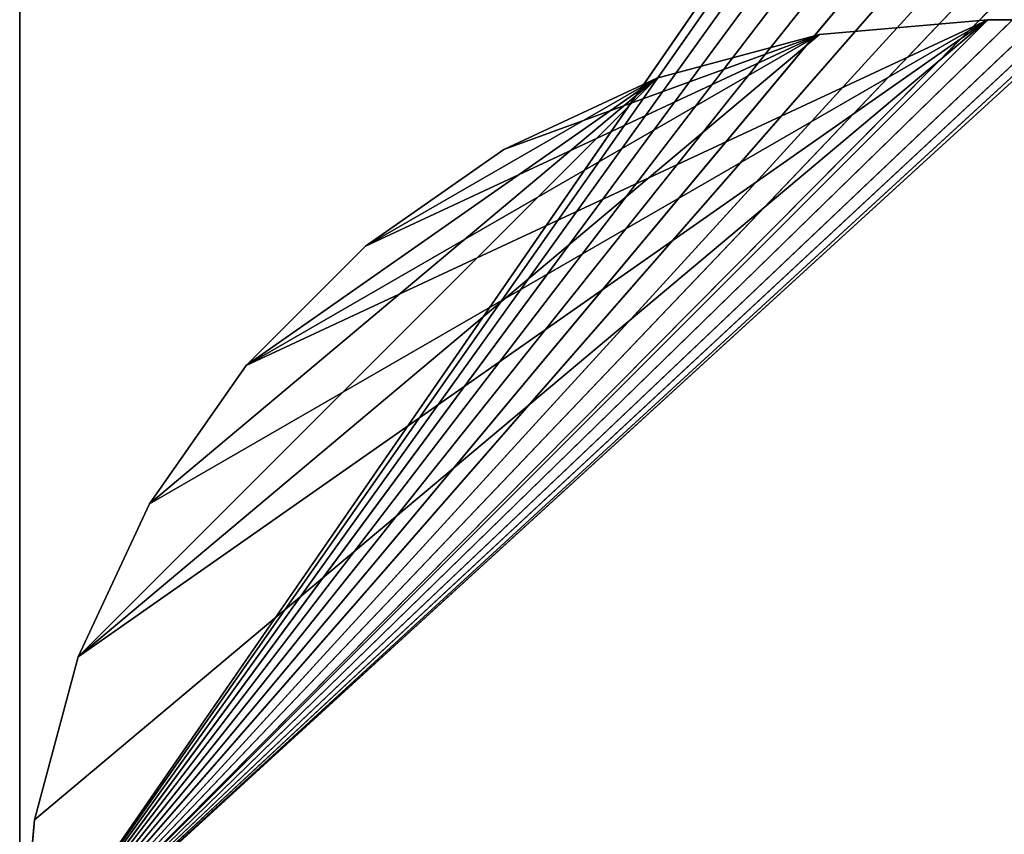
# Model space of a CAD drawing. Extents: x 0.4 to 80.4, y 0.1 to 20.1.
# Tile 5 of 256: x 0.395 to 0.802, y 0.331 to 0.667. Entities that reach past the tile are written whole.
import ezdxf

# ---------------------------------------------------------------- set-up
doc = ezdxf.new("R2010")
doc.units = 0
doc.header["$LTSCALE"] = 2.54
doc.layers.get('0').update_dxf_attribs({"color": 13, "linetype": 'CONTINUOUS'})

# ---------------------------------------------------------------- blocks, each defined once
blk = doc.blocks.new('P__KA_KUCHENNA_MOLISA_STL')
at = {"color": 0}
for p, q in [((0.395, 0.26711, 89.4), (0.395, 19.86711, 89.4)), ((0.395, 19.86711, 89.5), (0.395, 0.26711, 89.5)), ((0.395, 19.86711, 89.5), (0.395, 0.26711, 89.5)), ((0.395, 19.86711, 89.5), (0.395, 0.26711, 89.4)), ((0.395, 19.86711, 89.5), (0.395, 0.26711, 89.4)), ((0.395, 0.26711, 89.4), (0.395, 19.86711, 89.4)), ((0.395, 0.26711, 89.4), (2.06611, 2.68682, 89.4)), ((0.395, 0.26711, 89.4), (2.06611, 2.68682, 89.4)), ((0.395, 0.26711, 89.4), (2.05032, 2.62789, 89.4)), ((0.395, 0.26711, 89.4), (2.05032, 2.62789, 89.4)), ((2.05032, 2.62789, 89.5), (0.395, 0.26711, 89.5)), ((2.05032, 2.62789, 89.5), (0.395, 0.26711, 89.5)), ((2.045, 2.56711, 89.4), (0.395, 0.26711, 89.4)), ((2.045, 2.56711, 89.4), (0.395, 0.26711, 89.4)), ((2.045, 2.56711, 89.5), (0.395, 0.26711, 89.5)), ((2.045, 2.56711, 89.5), (0.395, 0.26711, 89.5)), ((2.05032, 2.50633, 89.4), (0.395, 0.26711, 89.4)), ((2.05032, 2.50633, 89.4), (0.395, 0.26711, 89.4)), ((2.05032, 2.50633, 89.5), (0.395, 0.26711, 89.5)), ((2.05032, 2.50633, 89.5), (0.395, 0.26711, 89.5)), ((2.06611, 2.4474, 89.4), (0.395, 0.26711, 89.4)), ((2.06611, 2.4474, 89.4), (0.395, 0.26711, 89.4)), ((2.06611, 2.4474, 89.5), (0.395, 0.26711, 89.5)), ((2.06611, 2.4474, 89.5), (0.395, 0.26711, 89.5)), ((2.09189, 2.39211, 89.4), (0.395, 0.26711, 89.4)), ((2.09189, 2.39211, 89.4), (0.395, 0.26711, 89.4)), ((2.09189, 2.39211, 89.5), (0.395, 0.26711, 89.5)), ((2.09189, 2.39211, 89.5), (0.395, 0.26711, 89.5)), ((2.12689, 2.34213, 89.4), (0.395, 0.26711, 89.4)), ((2.12689, 2.34213, 89.4), (0.395, 0.26711, 89.4)), ((2.12689, 2.34213, 89.5), (0.395, 0.26711, 89.5)), ((2.12689, 2.34213, 89.5), (0.395, 0.26711, 89.5)), ((2.17003, 2.299, 89.4), (0.395, 0.26711, 89.4)), ((2.17003, 2.299, 89.4), (0.395, 0.26711, 89.4)), ((0.395, 0.26711, 89.5), (2.17003, 2.299, 89.5)), ((2.61998, 2.299, 89.5), (0.395, 0.26711, 89.5)), ((2.61998, 2.299, 89.5), (0.395, 0.26711, 89.5)), ((0.395, 0.26711, 89.5), (2.17003, 2.299, 89.5)), ((2.22, 2.264, 89.4), (0.395, 0.26711, 89.4)), ((2.22, 2.264, 89.4), (0.395, 0.26711, 89.4)), ((2.57, 2.264, 89.5), (0.395, 0.26711, 89.5)), ((2.57, 2.264, 89.5), (0.395, 0.26711, 89.5)), ((2.22, 2.264, 89.5), (0.395, 0.26711, 89.5)), ((2.22, 2.264, 89.5), (0.395, 0.26711, 89.5)), ((2.2753, 2.23822, 89.4), (0.395, 0.26711, 89.4)), ((2.2753, 2.23822, 89.4), (0.395, 0.26711, 89.4)), ((2.51471, 2.23822, 89.5), (0.395, 0.26711, 89.5)), ((2.51471, 2.23822, 89.5), (0.395, 0.26711, 89.5)), ((2.2753, 2.23822, 89.5), (0.395, 0.26711, 89.5)), ((2.2753, 2.23822, 89.5), (0.395, 0.26711, 89.5)), ((2.33423, 2.22243, 89.4), (0.395, 0.26711, 89.4)), ((2.33423, 2.22243, 89.4), (0.395, 0.26711, 89.4)), ((2.45578, 2.22243, 89.5), (0.395, 0.26711, 89.5)), ((2.45578, 2.22243, 89.5), (0.395, 0.26711, 89.5)), ((2.33423, 2.22243, 89.5), (0.395, 0.26711, 89.5)), ((2.33423, 2.22243, 89.5), (0.395, 0.26711, 89.5)), ((2.395, 2.21711, 89.4), (0.395, 0.26711, 89.4)), ((2.395, 2.21711, 89.4), (0.395, 0.26711, 89.4)), ((2.395, 2.21711, 89.5), (0.395, 0.26711, 89.5)), ((2.395, 2.21711, 89.5), (0.395, 0.26711, 89.5)), ((0.795, 0.66711, 70.3), (0.395, 0.26711, 70.3)), ((0.795, 0.66711, 70.3), (0.395, 0.26711, 70.3)), ((0.395, 0.26711, 70.4), (0.795, 0.66711, 70.4)), ((0.395, 0.26711, 70.4), (0.795, 0.66711, 70.4)), ((0.795, 0.66711, 70.3), (0.40108, 0.33657, 70.3)), ((0.795, 0.66711, 70.3), (0.40108, 0.33657, 70.3)), ((0.40108, 0.33657, 70.4), (0.795, 0.66711, 70.4)), ((0.40108, 0.33657, 70.4), (0.795, 0.66711, 70.4)), ((0.41913, 0.40392, 70.3), (0.795, 0.66711, 70.3)), ((0.41913, 0.40392, 70.3), (0.795, 0.66711, 70.3)), ((0.795, 0.66711, 70.4), (0.41913, 0.40392, 70.4)), ((0.795, 0.66711, 70.4), (0.41913, 0.40392, 70.4)), ((0.44859, 0.46711, 70.4), (0.795, 0.66711, 70.4)), ((0.44859, 0.46711, 70.4), (0.795, 0.66711, 70.4)), ((0.48858, 0.52423, 70.4), (0.795, 0.66711, 70.4)), ((0.48858, 0.52423, 70.4), (0.795, 0.66711, 70.4)), ((0.72554, 0.66103, 70.3), (0.795, 0.66711, 70.3)), ((0.795, 0.66711, 70.4), (0.72554, 0.66103, 70.4)), ((0.795, 0.66711, 70.4), (0.72554, 0.66103, 70.4)), ((0.795, 0.66711, 70.4), (0.72554, 0.66103, 70.3)), ((0.795, 0.66711, 70.4), (0.72554, 0.66103, 70.3)), ((0.72554, 0.66103, 70.3), (0.795, 0.66711, 70.3)), ((0.795, 0.66711, 70.3), (80.395, 0.26711, 70.3)), ((0.795, 0.66711, 70.3), (80.395, 0.26711, 70.3)), ((0.795, 0.66711, 70.3), (79.995, 0.66711, 70.3)), ((79.995, 0.66711, 70.4), (0.795, 0.66711, 70.4)), ((0.795, 0.66711, 70.3), (79.995, 0.66711, 70.3)), ((0.795, 0.66711, 70.3), (79.995, 0.66711, 70.4)), ((0.795, 0.66711, 70.3), (79.995, 0.66711, 70.4)), ((0.795, 0.66711, 70.3), (0.795, 0.66711, 70.4)), ((79.995, 0.66711, 70.4), (0.795, 0.66711, 70.4)), ((0.795, 0.66711, 70.3), (0.795, 0.66711, 70.4)), ((0.72554, 0.66103, 70.3), (0.41913, 0.40392, 70.3)), ((0.72554, 0.66103, 70.3), (0.41913, 0.40392, 70.3)), ((0.48858, 0.52423, 70.4), (0.72554, 0.66103, 70.4)), ((0.48858, 0.52423, 70.4), (0.72554, 0.66103, 70.4)), ((0.53789, 0.57353, 70.4), (0.72554, 0.66103, 70.4)), ((0.53789, 0.57353, 70.4), (0.72554, 0.66103, 70.4)), ((0.595, 0.61352, 70.4), (0.72554, 0.66103, 70.4)), ((0.595, 0.61352, 70.4), (0.72554, 0.66103, 70.4)), ((0.6582, 0.64299, 70.3), (0.72554, 0.66103, 70.3)), ((0.72554, 0.66103, 70.4), (0.6582, 0.64299, 70.4)), ((0.72554, 0.66103, 70.4), (0.6582, 0.64299, 70.4)), ((0.72554, 0.66103, 70.4), (0.6582, 0.64299, 70.3)), ((0.72554, 0.66103, 70.4), (0.6582, 0.64299, 70.3)), ((0.6582, 0.64299, 70.3), (0.72554, 0.66103, 70.3)), ((0.72554, 0.66103, 70.4), (0.72554, 0.66103, 70.3)), ((0.72554, 0.66103, 70.4), (0.72554, 0.66103, 70.3)), ((0.6582, 0.64299, 70.3), (0.41913, 0.40392, 70.3)), ((0.6582, 0.64299, 70.3), (0.41913, 0.40392, 70.3)), ((0.44859, 0.46711, 70.3), (0.6582, 0.64299, 70.3)), ((0.44859, 0.46711, 70.3), (0.6582, 0.64299, 70.3)), ((0.48858, 0.52423, 70.3), (0.6582, 0.64299, 70.3)), ((0.48858, 0.52423, 70.3), (0.6582, 0.64299, 70.3)), ((0.53789, 0.57353, 70.3), (0.6582, 0.64299, 70.3)), ((0.53789, 0.57353, 70.3), (0.6582, 0.64299, 70.3)), ((0.595, 0.61352, 70.3), (0.6582, 0.64299, 70.3)), ((0.6582, 0.64299, 70.4), (0.595, 0.61352, 70.4)), ((0.6582, 0.64299, 70.4), (0.595, 0.61352, 70.4)), ((0.6582, 0.64299, 70.4), (0.595, 0.61352, 70.3)), ((0.6582, 0.64299, 70.4), (0.595, 0.61352, 70.3)), ((0.595, 0.61352, 70.3), (0.6582, 0.64299, 70.3)), ((0.6582, 0.64299, 70.4), (0.6582, 0.64299, 70.3)), ((0.6582, 0.64299, 70.4), (0.6582, 0.64299, 70.3)), ((0.53789, 0.57353, 70.3), (0.595, 0.61352, 70.3)), ((0.595, 0.61352, 70.4), (0.53789, 0.57353, 70.4)), ((0.595, 0.61352, 70.4), (0.53789, 0.57353, 70.4)), ((0.595, 0.61352, 70.4), (0.53789, 0.57353, 70.3)), ((0.595, 0.61352, 70.4), (0.53789, 0.57353, 70.3)), ((0.53789, 0.57353, 70.3), (0.595, 0.61352, 70.3)), ((0.595, 0.61352, 70.4), (0.595, 0.61352, 70.3)), ((0.595, 0.61352, 70.4), (0.595, 0.61352, 70.3)), ((0.48858, 0.52423, 70.3), (0.53789, 0.57353, 70.3)), ((0.53789, 0.57353, 70.4), (0.48858, 0.52423, 70.4)), ((0.53789, 0.57353, 70.4), (0.48858, 0.52423, 70.4)), ((0.53789, 0.57353, 70.4), (0.48858, 0.52423, 70.3)), ((0.53789, 0.57353, 70.4), (0.48858, 0.52423, 70.3)), ((0.48858, 0.52423, 70.3), (0.53789, 0.57353, 70.3)), ((0.53789, 0.57353, 70.4), (0.53789, 0.57353, 70.3)), ((0.53789, 0.57353, 70.4), (0.53789, 0.57353, 70.3)), ((0.44859, 0.46711, 70.3), (0.48858, 0.52423, 70.3)), ((0.48858, 0.52423, 70.4), (0.44859, 0.46711, 70.4)), ((0.48858, 0.52423, 70.4), (0.44859, 0.46711, 70.4)), ((0.48858, 0.52423, 70.4), (0.44859, 0.46711, 70.3)), ((0.48858, 0.52423, 70.4), (0.44859, 0.46711, 70.3)), ((0.44859, 0.46711, 70.3), (0.48858, 0.52423, 70.3)), ((0.48858, 0.52423, 70.4), (0.48858, 0.52423, 70.3)), ((0.48858, 0.52423, 70.4), (0.48858, 0.52423, 70.3)), ((0.41913, 0.40392, 70.3), (0.44859, 0.46711, 70.3)), ((0.44859, 0.46711, 70.4), (0.41913, 0.40392, 70.4)), ((0.44859, 0.46711, 70.4), (0.41913, 0.40392, 70.4)), ((0.44859, 0.46711, 70.4), (0.41913, 0.40392, 70.3)), ((0.44859, 0.46711, 70.4), (0.41913, 0.40392, 70.3)), ((0.41913, 0.40392, 70.3), (0.44859, 0.46711, 70.3)), ((0.44859, 0.46711, 70.4), (0.44859, 0.46711, 70.3)), ((0.44859, 0.46711, 70.4), (0.44859, 0.46711, 70.3)), ((0.40108, 0.33657, 70.3), (0.41913, 0.40392, 70.3)), ((0.41913, 0.40392, 70.4), (0.40108, 0.33657, 70.4)), ((0.41913, 0.40392, 70.4), (0.40108, 0.33657, 70.4)), ((0.41913, 0.40392, 70.4), (0.40108, 0.33657, 70.3)), ((0.41913, 0.40392, 70.4), (0.40108, 0.33657, 70.3)), ((0.40108, 0.33657, 70.3), (0.41913, 0.40392, 70.3)), ((0.41913, 0.40392, 70.4), (0.41913, 0.40392, 70.3)), ((0.41913, 0.40392, 70.4), (0.41913, 0.40392, 70.3)), ((0.395, 0.26711, 70.3), (0.40108, 0.33657, 70.3)), ((0.40108, 0.33657, 70.4), (0.395, 0.26711, 70.4)), ((0.40108, 0.33657, 70.4), (0.395, 0.26711, 70.4)), ((0.40108, 0.33657, 70.4), (0.395, 0.26711, 70.3)), ((0.40108, 0.33657, 70.4), (0.395, 0.26711, 70.3)), ((0.395, 0.26711, 70.3), (0.40108, 0.33657, 70.3)), ((0.40108, 0.33657, 70.4), (0.40108, 0.33657, 70.3)), ((0.40108, 0.33657, 70.4), (0.40108, 0.33657, 70.3))]:
    blk.add_line(p, q, dxfattribs=at)
mesh = blk.add_polyface(dxfattribs=at)
corners = [(2.06611, 2.68682, 89.4), (0.395, 0.26711, 89.4), (0.395, 19.86711, 89.4)]
mesh.append_faces([[corners[k] for k in face] for face in [(0, 1, 2)]], dxfattribs={"color": 0})
mesh = blk.add_polyface(dxfattribs=at)
corners = [(2.05032, 2.62789, 89.5), (0.395, 19.86711, 89.5), (0.395, 0.26711, 89.5)]
mesh.append_faces([[corners[k] for k in face] for face in [(0, 1, 2)]], dxfattribs={"color": 0})
mesh = blk.add_polyface(dxfattribs=at)
corners = [(0.395, 19.86711, 89.5), (0.395, 0.26711, 89.4), (0.395, 0.26711, 89.5)]
mesh.append_faces([[corners[k] for k in face] for face in [(0, 1, 2)]], dxfattribs={"color": 0})
mesh = blk.add_polyface(dxfattribs=at)
corners = [(0.395, 19.86711, 89.4), (0.395, 0.26711, 89.4), (0.395, 19.86711, 89.5)]
mesh.append_faces([[corners[k] for k in face] for face in [(0, 1, 2)]], dxfattribs={"color": 0})
mesh = blk.add_polyface(dxfattribs=at)
corners = [(2.06611, 2.68682, 89.4), (2.05032, 2.62789, 89.4), (0.395, 0.26711, 89.4)]
mesh.append_faces([[corners[k] for k in face] for face in [(0, 1, 2)]], dxfattribs={"color": 0})
mesh = blk.add_polyface(dxfattribs=at)
corners = [(2.05032, 2.62789, 89.4), (2.045, 2.56711, 89.4), (0.395, 0.26711, 89.4)]
mesh.append_faces([[corners[k] for k in face] for face in [(0, 1, 2)]], dxfattribs={"color": 0})
mesh = blk.add_polyface(dxfattribs=at)
corners = [(2.05032, 2.62789, 89.5), (0.395, 0.26711, 89.5), (2.045, 2.56711, 89.5)]
mesh.append_faces([[corners[k] for k in face] for face in [(0, 1, 2)]], dxfattribs={"color": 0})
mesh = blk.add_polyface(dxfattribs=at)
corners = [(2.05032, 2.50633, 89.4), (0.395, 0.26711, 89.4), (2.045, 2.56711, 89.4)]
mesh.append_faces([[corners[k] for k in face] for face in [(0, 1, 2)]], dxfattribs={"color": 0})
mesh = blk.add_polyface(dxfattribs=at)
corners = [(2.05032, 2.50633, 89.5), (2.045, 2.56711, 89.5), (0.395, 0.26711, 89.5)]
mesh.append_faces([[corners[k] for k in face] for face in [(0, 1, 2)]], dxfattribs={"color": 0})
mesh = blk.add_polyface(dxfattribs=at)
corners = [(2.06611, 2.4474, 89.4), (0.395, 0.26711, 89.4), (2.05032, 2.50633, 89.4)]
mesh.append_faces([[corners[k] for k in face] for face in [(0, 1, 2)]], dxfattribs={"color": 0})
mesh = blk.add_polyface(dxfattribs=at)
corners = [(78.05032, 2.50633, 89.4), (0.395, 0.26711, 89.4), (2.395, 2.21711, 89.4)]
mesh.append_faces([[corners[k] for k in face] for face in [(0, 1, 2)]], dxfattribs={"color": 0})
mesh = blk.add_polyface(dxfattribs=at)
corners = [(78.06611, 2.4474, 89.4), (0.395, 0.26711, 89.4), (78.05032, 2.50633, 89.4)]
mesh.append_faces([[corners[k] for k in face] for face in [(0, 1, 2)]], dxfattribs={"color": 0})
mesh = blk.add_polyface(dxfattribs=at)
corners = [(2.06611, 2.4474, 89.5), (2.05032, 2.50633, 89.5), (0.395, 0.26711, 89.5)]
mesh.append_faces([[corners[k] for k in face] for face in [(0, 1, 2)]], dxfattribs={"color": 0})
mesh = blk.add_polyface(dxfattribs=at)
corners = [(2.09189, 2.39211, 89.4), (0.395, 0.26711, 89.4), (2.06611, 2.4474, 89.4)]
mesh.append_faces([[corners[k] for k in face] for face in [(0, 1, 2)]], dxfattribs={"color": 0})
mesh = blk.add_polyface(dxfattribs=at)
corners = [(78.09189, 2.39211, 89.4), (0.395, 0.26711, 89.4), (78.06611, 2.4474, 89.4)]
mesh.append_faces([[corners[k] for k in face] for face in [(0, 1, 2)]], dxfattribs={"color": 0})
mesh = blk.add_polyface(dxfattribs=at)
corners = [(2.09189, 2.39211, 89.5), (2.06611, 2.4474, 89.5), (0.395, 0.26711, 89.5)]
mesh.append_faces([[corners[k] for k in face] for face in [(0, 1, 2)]], dxfattribs={"color": 0})
mesh = blk.add_polyface(dxfattribs=at)
corners = [(2.12689, 2.34213, 89.4), (0.395, 0.26711, 89.4), (2.09189, 2.39211, 89.4)]
mesh.append_faces([[corners[k] for k in face] for face in [(0, 1, 2)]], dxfattribs={"color": 0})
mesh = blk.add_polyface(dxfattribs=at)
corners = [(78.12689, 2.34213, 89.4), (0.395, 0.26711, 89.4), (78.09189, 2.39211, 89.4)]
mesh.append_faces([[corners[k] for k in face] for face in [(0, 1, 2)]], dxfattribs={"color": 0})
mesh = blk.add_polyface(dxfattribs=at)
corners = [(78.12689, 2.34213, 89.5), (78.09189, 2.39211, 89.5), (0.395, 0.26711, 89.5)]
mesh.append_faces([[corners[k] for k in face] for face in [(0, 1, 2)]], dxfattribs={"color": 0})
mesh = blk.add_polyface(dxfattribs=at)
corners = [(2.12689, 2.34213, 89.5), (2.09189, 2.39211, 89.5), (0.395, 0.26711, 89.5)]
mesh.append_faces([[corners[k] for k in face] for face in [(0, 1, 2)]], dxfattribs={"color": 0})
mesh = blk.add_polyface(dxfattribs=at)
corners = [(78.09189, 2.39211, 89.5), (2.61998, 2.299, 89.5), (0.395, 0.26711, 89.5)]
mesh.append_faces([[corners[k] for k in face] for face in [(0, 1, 2)]], dxfattribs={"color": 0})
mesh = blk.add_polyface(dxfattribs=at)
corners = [(2.17003, 2.299, 89.4), (0.395, 0.26711, 89.4), (2.12689, 2.34213, 89.4)]
mesh.append_faces([[corners[k] for k in face] for face in [(0, 1, 2)]], dxfattribs={"color": 0})
mesh = blk.add_polyface(dxfattribs=at)
corners = [(78.17003, 2.299, 89.4), (0.395, 0.26711, 89.4), (78.12689, 2.34213, 89.4)]
mesh.append_faces([[corners[k] for k in face] for face in [(0, 1, 2)]], dxfattribs={"color": 0})
mesh = blk.add_polyface(dxfattribs=at)
corners = [(78.17003, 2.299, 89.5), (78.12689, 2.34213, 89.5), (0.395, 0.26711, 89.5)]
mesh.append_faces([[corners[k] for k in face] for face in [(0, 1, 2)]], dxfattribs={"color": 0})
mesh = blk.add_polyface(dxfattribs=at)
corners = [(2.17003, 2.299, 89.5), (2.12689, 2.34213, 89.5), (0.395, 0.26711, 89.5)]
mesh.append_faces([[corners[k] for k in face] for face in [(0, 1, 2)]], dxfattribs={"color": 0})
mesh = blk.add_polyface(dxfattribs=at)
corners = [(2.22, 2.264, 89.4), (0.395, 0.26711, 89.4), (2.17003, 2.299, 89.4)]
mesh.append_faces([[corners[k] for k in face] for face in [(0, 1, 2)]], dxfattribs={"color": 0})
mesh = blk.add_polyface(dxfattribs=at)
corners = [(80.395, 0.26711, 89.4), (0.395, 0.26711, 89.4), (78.17003, 2.299, 89.4)]
mesh.append_faces([[corners[k] for k in face] for face in [(0, 1, 2)]], dxfattribs={"color": 0})
mesh = blk.add_polyface(dxfattribs=at)
corners = [(2.61998, 2.299, 89.5), (2.57, 2.264, 89.5), (0.395, 0.26711, 89.5)]
mesh.append_faces([[corners[k] for k in face] for face in [(0, 1, 2)]], dxfattribs={"color": 0})
mesh = blk.add_polyface(dxfattribs=at)
corners = [(78.22, 2.264, 89.5), (78.17003, 2.299, 89.5), (0.395, 0.26711, 89.5)]
mesh.append_faces([[corners[k] for k in face] for face in [(0, 1, 2)]], dxfattribs={"color": 0})
mesh = blk.add_polyface(dxfattribs=at)
corners = [(2.22, 2.264, 89.5), (2.17003, 2.299, 89.5), (0.395, 0.26711, 89.5)]
mesh.append_faces([[corners[k] for k in face] for face in [(0, 1, 2)]], dxfattribs={"color": 0})
mesh = blk.add_polyface(dxfattribs=at)
corners = [(2.2753, 2.23822, 89.4), (0.395, 0.26711, 89.4), (2.22, 2.264, 89.4)]
mesh.append_faces([[corners[k] for k in face] for face in [(0, 1, 2)]], dxfattribs={"color": 0})
mesh = blk.add_polyface(dxfattribs=at)
corners = [(2.57, 2.264, 89.5), (2.51471, 2.23822, 89.5), (0.395, 0.26711, 89.5)]
mesh.append_faces([[corners[k] for k in face] for face in [(0, 1, 2)]], dxfattribs={"color": 0})
mesh = blk.add_polyface(dxfattribs=at)
corners = [(78.27529, 2.23822, 89.5), (78.22, 2.264, 89.5), (0.395, 0.26711, 89.5)]
mesh.append_faces([[corners[k] for k in face] for face in [(0, 1, 2)]], dxfattribs={"color": 0})
mesh = blk.add_polyface(dxfattribs=at)
corners = [(2.2753, 2.23822, 89.5), (2.22, 2.264, 89.5), (0.395, 0.26711, 89.5)]
mesh.append_faces([[corners[k] for k in face] for face in [(0, 1, 2)]], dxfattribs={"color": 0})
mesh = blk.add_polyface(dxfattribs=at)
corners = [(2.33423, 2.22243, 89.4), (0.395, 0.26711, 89.4), (2.2753, 2.23822, 89.4)]
mesh.append_faces([[corners[k] for k in face] for face in [(0, 1, 2)]], dxfattribs={"color": 0})
mesh = blk.add_polyface(dxfattribs=at)
corners = [(80.395, 0.26711, 89.5), (78.27529, 2.23822, 89.5), (0.395, 0.26711, 89.5)]
mesh.append_faces([[corners[k] for k in face] for face in [(0, 1, 2)]], dxfattribs={"color": 0})
mesh = blk.add_polyface(dxfattribs=at)
corners = [(2.51471, 2.23822, 89.5), (2.45578, 2.22243, 89.5), (0.395, 0.26711, 89.5)]
mesh.append_faces([[corners[k] for k in face] for face in [(0, 1, 2)]], dxfattribs={"color": 0})
mesh = blk.add_polyface(dxfattribs=at)
corners = [(2.33423, 2.22243, 89.5), (2.2753, 2.23822, 89.5), (0.395, 0.26711, 89.5)]
mesh.append_faces([[corners[k] for k in face] for face in [(0, 1, 2)]], dxfattribs={"color": 0})
mesh = blk.add_polyface(dxfattribs=at)
corners = [(2.395, 2.21711, 89.4), (0.395, 0.26711, 89.4), (2.33423, 2.22243, 89.4)]
mesh.append_faces([[corners[k] for k in face] for face in [(0, 1, 2)]], dxfattribs={"color": 0})
mesh = blk.add_polyface(dxfattribs=at)
corners = [(2.45578, 2.22243, 89.5), (2.395, 2.21711, 89.5), (0.395, 0.26711, 89.5)]
mesh.append_faces([[corners[k] for k in face] for face in [(0, 1, 2)]], dxfattribs={"color": 0})
mesh = blk.add_polyface(dxfattribs=at)
corners = [(2.395, 2.21711, 89.5), (2.33423, 2.22243, 89.5), (0.395, 0.26711, 89.5)]
mesh.append_faces([[corners[k] for k in face] for face in [(0, 1, 2)]], dxfattribs={"color": 0})
mesh = blk.add_polyface(dxfattribs=at)
corners = [(0.795, 0.66711, 70.3), (0.395, 0.26711, 70.3), (0.40108, 0.33657, 70.3)]
mesh.append_faces([[corners[k] for k in face] for face in [(0, 1, 2)]], dxfattribs={"color": 0})
mesh = blk.add_polyface(dxfattribs=at)
corners = [(80.395, 0.26711, 70.3), (0.395, 0.26711, 70.3), (0.795, 0.66711, 70.3)]
mesh.append_faces([[corners[k] for k in face] for face in [(0, 1, 2)]], dxfattribs={"color": 0})
mesh = blk.add_polyface(dxfattribs=at)
corners = [(0.795, 0.66711, 70.4), (0.40108, 0.33657, 70.4), (0.395, 0.26711, 70.4)]
mesh.append_faces([[corners[k] for k in face] for face in [(0, 1, 2)]], dxfattribs={"color": 0})
mesh = blk.add_polyface(dxfattribs=at)
corners = [(79.995, 0.66711, 70.4), (0.795, 0.66711, 70.4), (0.395, 0.26711, 70.4)]
mesh.append_faces([[corners[k] for k in face] for face in [(0, 1, 2)]], dxfattribs={"color": 0})
mesh = blk.add_polyface(dxfattribs=at)
corners = [(80.395, 0.26711, 70.4), (79.995, 0.66711, 70.4), (0.395, 0.26711, 70.4)]
mesh.append_faces([[corners[k] for k in face] for face in [(0, 1, 2)]], dxfattribs={"color": 0})
mesh = blk.add_polyface(dxfattribs=at)
corners = [(0.795, 0.66711, 70.3), (0.40108, 0.33657, 70.3), (0.41913, 0.40392, 70.3)]
mesh.append_faces([[corners[k] for k in face] for face in [(0, 1, 2)]], dxfattribs={"color": 0})
mesh = blk.add_polyface(dxfattribs=at)
corners = [(0.795, 0.66711, 70.4), (0.41913, 0.40392, 70.4), (0.40108, 0.33657, 70.4)]
mesh.append_faces([[corners[k] for k in face] for face in [(0, 1, 2)]], dxfattribs={"color": 0})
mesh = blk.add_polyface(dxfattribs=at)
corners = [(0.795, 0.66711, 70.3), (0.41913, 0.40392, 70.3), (0.72554, 0.66103, 70.3)]
mesh.append_faces([[corners[k] for k in face] for face in [(0, 1, 2)]], dxfattribs={"color": 0})
mesh = blk.add_polyface(dxfattribs=at)
corners = [(0.795, 0.66711, 70.4), (0.44859, 0.46711, 70.4), (0.41913, 0.40392, 70.4)]
mesh.append_faces([[corners[k] for k in face] for face in [(0, 1, 2)]], dxfattribs={"color": 0})
mesh = blk.add_polyface(dxfattribs=at)
corners = [(0.795, 0.66711, 70.4), (0.48858, 0.52423, 70.4), (0.44859, 0.46711, 70.4)]
mesh.append_faces([[corners[k] for k in face] for face in [(0, 1, 2)]], dxfattribs={"color": 0})
mesh = blk.add_polyface(dxfattribs=at)
corners = [(0.795, 0.66711, 70.4), (0.72554, 0.66103, 70.4), (0.48858, 0.52423, 70.4)]
mesh.append_faces([[corners[k] for k in face] for face in [(0, 1, 2)]], dxfattribs={"color": 0})
mesh = blk.add_polyface(dxfattribs=at)
corners = [(0.795, 0.66711, 70.4), (0.72554, 0.66103, 70.3), (0.72554, 0.66103, 70.4)]
mesh.append_faces([[corners[k] for k in face] for face in [(0, 1, 2)]], dxfattribs={"color": 0})
mesh = blk.add_polyface(dxfattribs=at)
corners = [(0.795, 0.66711, 70.4), (0.795, 0.66711, 70.3), (0.72554, 0.66103, 70.3)]
mesh.append_faces([[corners[k] for k in face] for face in [(0, 1, 2)]], dxfattribs={"color": 0})
mesh = blk.add_polyface(dxfattribs=at)
corners = [(80.395, 0.26711, 70.3), (0.795, 0.66711, 70.3), (79.995, 0.66711, 70.3)]
mesh.append_faces([[corners[k] for k in face] for face in [(0, 1, 2)]], dxfattribs={"color": 0})
mesh = blk.add_polyface(dxfattribs=at)
corners = [(79.995, 0.66711, 70.4), (79.995, 0.66711, 70.3), (0.795, 0.66711, 70.3)]
mesh.append_faces([[corners[k] for k in face] for face in [(0, 1, 2)]], dxfattribs={"color": 0})
mesh = blk.add_polyface(dxfattribs=at)
corners = [(79.995, 0.66711, 70.4), (0.795, 0.66711, 70.3), (0.795, 0.66711, 70.4)]
mesh.append_faces([[corners[k] for k in face] for face in [(0, 1, 2)]], dxfattribs={"color": 0})
mesh = blk.add_polyface(dxfattribs=at)
corners = [(0.72554, 0.66103, 70.3), (0.41913, 0.40392, 70.3), (0.6582, 0.64299, 70.3)]
mesh.append_faces([[corners[k] for k in face] for face in [(0, 1, 2)]], dxfattribs={"color": 0})
mesh = blk.add_polyface(dxfattribs=at)
corners = [(0.72554, 0.66103, 70.4), (0.53789, 0.57353, 70.4), (0.48858, 0.52423, 70.4)]
mesh.append_faces([[corners[k] for k in face] for face in [(0, 1, 2)]], dxfattribs={"color": 0})
mesh = blk.add_polyface(dxfattribs=at)
corners = [(0.72554, 0.66103, 70.4), (0.595, 0.61352, 70.4), (0.53789, 0.57353, 70.4)]
mesh.append_faces([[corners[k] for k in face] for face in [(0, 1, 2)]], dxfattribs={"color": 0})
mesh = blk.add_polyface(dxfattribs=at)
corners = [(0.72554, 0.66103, 70.4), (0.6582, 0.64299, 70.4), (0.595, 0.61352, 70.4)]
mesh.append_faces([[corners[k] for k in face] for face in [(0, 1, 2)]], dxfattribs={"color": 0})
mesh = blk.add_polyface(dxfattribs=at)
corners = [(0.72554, 0.66103, 70.4), (0.6582, 0.64299, 70.3), (0.6582, 0.64299, 70.4)]
mesh.append_faces([[corners[k] for k in face] for face in [(0, 1, 2)]], dxfattribs={"color": 0})
mesh = blk.add_polyface(dxfattribs=at)
corners = [(0.72554, 0.66103, 70.4), (0.72554, 0.66103, 70.3), (0.6582, 0.64299, 70.3)]
mesh.append_faces([[corners[k] for k in face] for face in [(0, 1, 2)]], dxfattribs={"color": 0})
mesh = blk.add_polyface(dxfattribs=at)
corners = [(0.6582, 0.64299, 70.3), (0.41913, 0.40392, 70.3), (0.44859, 0.46711, 70.3)]
mesh.append_faces([[corners[k] for k in face] for face in [(0, 1, 2)]], dxfattribs={"color": 0})
mesh = blk.add_polyface(dxfattribs=at)
corners = [(0.6582, 0.64299, 70.3), (0.44859, 0.46711, 70.3), (0.48858, 0.52423, 70.3)]
mesh.append_faces([[corners[k] for k in face] for face in [(0, 1, 2)]], dxfattribs={"color": 0})
mesh = blk.add_polyface(dxfattribs=at)
corners = [(0.6582, 0.64299, 70.3), (0.48858, 0.52423, 70.3), (0.53789, 0.57353, 70.3)]
mesh.append_faces([[corners[k] for k in face] for face in [(0, 1, 2)]], dxfattribs={"color": 0})
mesh = blk.add_polyface(dxfattribs=at)
corners = [(0.6582, 0.64299, 70.3), (0.53789, 0.57353, 70.3), (0.595, 0.61352, 70.3)]
mesh.append_faces([[corners[k] for k in face] for face in [(0, 1, 2)]], dxfattribs={"color": 0})
mesh = blk.add_polyface(dxfattribs=at)
corners = [(0.6582, 0.64299, 70.4), (0.595, 0.61352, 70.3), (0.595, 0.61352, 70.4)]
mesh.append_faces([[corners[k] for k in face] for face in [(0, 1, 2)]], dxfattribs={"color": 0})
mesh = blk.add_polyface(dxfattribs=at)
corners = [(0.6582, 0.64299, 70.4), (0.6582, 0.64299, 70.3), (0.595, 0.61352, 70.3)]
mesh.append_faces([[corners[k] for k in face] for face in [(0, 1, 2)]], dxfattribs={"color": 0})
mesh = blk.add_polyface(dxfattribs=at)
corners = [(0.595, 0.61352, 70.4), (0.53789, 0.57353, 70.3), (0.53789, 0.57353, 70.4)]
mesh.append_faces([[corners[k] for k in face] for face in [(0, 1, 2)]], dxfattribs={"color": 0})
mesh = blk.add_polyface(dxfattribs=at)
corners = [(0.595, 0.61352, 70.4), (0.595, 0.61352, 70.3), (0.53789, 0.57353, 70.3)]
mesh.append_faces([[corners[k] for k in face] for face in [(0, 1, 2)]], dxfattribs={"color": 0})
mesh = blk.add_polyface(dxfattribs=at)
corners = [(0.53789, 0.57353, 70.4), (0.48858, 0.52423, 70.3), (0.48858, 0.52423, 70.4)]
mesh.append_faces([[corners[k] for k in face] for face in [(0, 1, 2)]], dxfattribs={"color": 0})
mesh = blk.add_polyface(dxfattribs=at)
corners = [(0.53789, 0.57353, 70.3), (0.48858, 0.52423, 70.3), (0.53789, 0.57353, 70.4)]
mesh.append_faces([[corners[k] for k in face] for face in [(0, 1, 2)]], dxfattribs={"color": 0})
mesh = blk.add_polyface(dxfattribs=at)
corners = [(0.48858, 0.52423, 70.4), (0.44859, 0.46711, 70.3), (0.44859, 0.46711, 70.4)]
mesh.append_faces([[corners[k] for k in face] for face in [(0, 1, 2)]], dxfattribs={"color": 0})
mesh = blk.add_polyface(dxfattribs=at)
corners = [(0.48858, 0.52423, 70.3), (0.44859, 0.46711, 70.3), (0.48858, 0.52423, 70.4)]
mesh.append_faces([[corners[k] for k in face] for face in [(0, 1, 2)]], dxfattribs={"color": 0})
mesh = blk.add_polyface(dxfattribs=at)
corners = [(0.44859, 0.46711, 70.4), (0.41913, 0.40392, 70.3), (0.41913, 0.40392, 70.4)]
mesh.append_faces([[corners[k] for k in face] for face in [(0, 1, 2)]], dxfattribs={"color": 0})
mesh = blk.add_polyface(dxfattribs=at)
corners = [(0.44859, 0.46711, 70.3), (0.41913, 0.40392, 70.3), (0.44859, 0.46711, 70.4)]
mesh.append_faces([[corners[k] for k in face] for face in [(0, 1, 2)]], dxfattribs={"color": 0})
mesh = blk.add_polyface(dxfattribs=at)
corners = [(0.41913, 0.40392, 70.4), (0.40108, 0.33657, 70.3), (0.40108, 0.33657, 70.4)]
mesh.append_faces([[corners[k] for k in face] for face in [(0, 1, 2)]], dxfattribs={"color": 0})
mesh = blk.add_polyface(dxfattribs=at)
corners = [(0.41913, 0.40392, 70.3), (0.40108, 0.33657, 70.3), (0.41913, 0.40392, 70.4)]
mesh.append_faces([[corners[k] for k in face] for face in [(0, 1, 2)]], dxfattribs={"color": 0})
mesh = blk.add_polyface(dxfattribs=at)
corners = [(0.40108, 0.33657, 70.4), (0.395, 0.26711, 70.3), (0.395, 0.26711, 70.4)]
mesh.append_faces([[corners[k] for k in face] for face in [(0, 1, 2)]], dxfattribs={"color": 0})
mesh = blk.add_polyface(dxfattribs=at)
corners = [(0.40108, 0.33657, 70.3), (0.395, 0.26711, 70.3), (0.40108, 0.33657, 70.4)]
mesh.append_faces([[corners[k] for k in face] for face in [(0, 1, 2)]], dxfattribs={"color": 0})

msp = doc.modelspace()

# ---------------------------------------------------------------- block references
at = {"color": 0}
msp.add_blockref('P__KA_KUCHENNA_MOLISA_STL', (0, 0), dxfattribs=at)

doc.saveas('drawing.dxf')
